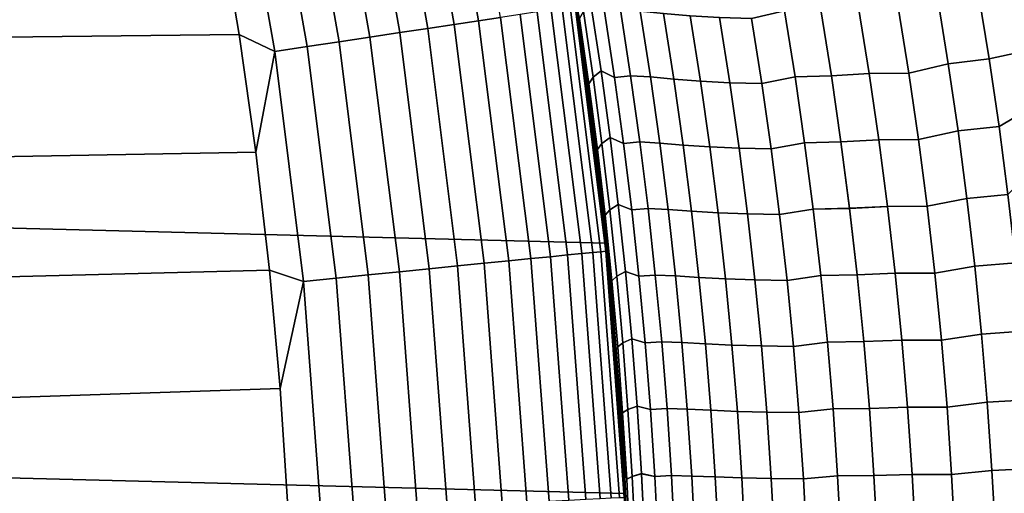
# Model space of a CAD drawing. Header units: metres. Extents: x -22 to 95, y -240 to 22.
# Tile 115 of 180: x 19.28 to 23.65, y 1.11 to 3.22. Entities that reach past the tile are written whole.
import ezdxf

# ---------------------------------------------------------------- set-up
doc = ezdxf.new("R2010")
doc.units = ezdxf.units.M
doc.layers.add('solid_10_151_013_XXX', color=7, linetype='CONTINUOUS')

msp = doc.modelspace()

# ---------------------------------------------------------------- linework, layer by layer
at = {"layer": 'solid_10_151_013_XXX'}
for points in [[(-21.54973, 4.428241), (21.746239, 3.33181), (21.887098, 2.225952), (-21.746239, 3.33181)], [(21.417042, 3.2281, 134.452271), (21.229511, 4.291638, 134.452271), (21.132452, 4.272017, 134.561386), (21.319124, 3.213341, 134.561386)], [(21.211092, 3.197058, 134.660263), (21.025366, 4.250369, 134.660263), (20.909288, 4.226903, 134.74794), (21.09399, 3.179407, 134.74794)], [(21.319124, 3.213341, 134.561386), (21.132452, 4.272017, 134.561386), (21.025366, 4.250369, 134.660263), (21.211092, 3.197058, 134.660263)], [(20.968945, 3.16056, 134.823578), (20.785337, 4.201847, 134.823578), (20.654713, 4.17544, 134.886444), (20.837166, 3.140697, 134.886444)], [(21.09399, 3.179407, 134.74794), (20.909288, 4.226903, 134.74794), (20.785337, 4.201847, 134.823578), (20.968945, 3.16056, 134.823578)], [(20.837166, 3.140697, 134.886444), (20.654713, 4.17544, 134.886444), (20.518671, 4.147939, 134.935928), (20.699923, 3.120011, 134.935928)], [(20.558542, 3.098702, 134.971558), (20.378529, 4.119608, 134.971558), (20.235636, 4.090722, 134.992981), (20.414387, 3.076974, 134.992981)], [(20.699923, 3.120011, 134.935928), (20.518671, 4.147939, 134.935928), (20.378529, 4.119608, 134.971558), (20.558542, 3.098702, 134.971558)], [(20.414387, 3.076974, 134.992981), (20.235636, 4.090722, 134.992981), (20.168163, 3.673569, 135), (20.256067, 3.153036, 135)], [(9.529406, 3.031566, 135), (20.256067, 3.153036, 135), (20.168163, 3.673569, 135), (9.324705, 3.612455, 135)], [(-21.746239, 3.33181), (21.887098, 2.225952), (21.971785, 1.1139), (-21.887098, 2.225952)], [(21.908674, 2.002501, 60.601841), (21.887098, 2.225952), (21.746239, 3.33181), (21.884148, 2.254782, 60.629112)], [(21.856636, 2.507484, 60.65974), (21.884148, 2.254782, 60.629112), (21.746239, 3.33181)], [(21.826111, 2.760599, 60.693779), (21.856636, 2.507484, 60.65974), (21.746239, 3.33181)], [(21.792557, 3.014046, 60.731167), (21.826111, 2.760599, 60.693779), (21.746239, 3.33181)], [(21.755945, 3.267853, 60.771976), (21.792557, 3.014046, 60.731167), (21.746239, 3.33181)], [(21.746304, 3.33141, 133.5), (21.887125, 2.225703, 133.5), (21.792538, 3.01418, 107.268814), (21.755922, 3.268001, 107.227997)], [(21.88349, 2.189774, 133.647018), (21.887125, 2.225703, 133.5), (21.746304, 3.33141, 133.5), (21.747135, 3.277853, 133.647018)], [(23.584608, 3.043933, 105.291801), (23.536058, 3.343516, 105.246803), (23.354996, 3.320055, 105.276138), (23.403187, 3.022468, 105.320457)], [(23.53606, 3.34351, 62.753197), (23.58461, 3.043926, 62.708199), (23.403189, 3.022461, 62.679539), (23.354998, 3.32005, 62.723858)], [(23.536058, 3.343516, 105.246803), (23.584608, 3.043933, 105.291801), (23.762268, 3.082859, 105.277832), (23.723648, 3.322474, 105.24173)], [(23.58461, 3.043926, 62.708199), (23.53606, 3.34351, 62.753197), (23.723679, 3.322291, 62.75824), (23.762295, 3.082693, 62.722149)], [(21.88349, 2.189774, 133.647018), (21.747135, 3.277853, 133.647018), (21.72575, 3.27463, 133.792786), (21.861969, 2.18762, 133.792786)], [(21.827425, 2.962079, 106.943443), (21.862461, 2.99137, 106.758095), (21.817915, 3.286929, 106.717575), (21.784388, 3.254878, 106.90403)], [(21.817917, 3.286914, 61.282417), (21.862465, 2.991355, 61.241905), (21.827427, 2.96207, 61.056557), (21.784389, 3.254869, 61.095966)], [(21.817915, 3.286929, 106.717575), (21.862461, 2.99137, 106.758095), (21.922558, 2.961717, 106.585068), (21.878279, 3.254347, 106.545036)], [(21.922562, 2.961699, 61.414928), (21.862465, 2.991355, 61.241905), (21.817917, 3.286914, 61.282417), (21.878283, 3.254329, 61.454964)], [(23.228519, 2.979936, 105.369034), (23.403187, 3.022468, 105.320457), (23.354996, 3.320055, 105.276138), (23.181433, 3.273522, 105.326042)], [(23.354998, 3.32005, 62.723858), (23.403189, 3.022461, 62.679539), (23.228521, 2.979929, 62.630962), (23.181435, 3.273516, 62.673954)], [(21.638731, 2.165282, 134.333969), (21.503901, 3.241192, 134.333969), (21.417042, 3.2281, 134.452271), (21.551327, 2.156535, 134.452271)], [(21.714163, 2.17283, 134.207611), (21.578863, 3.25249, 134.207611), (21.503901, 3.241192, 134.333969), (21.638731, 2.165282, 134.333969)], [(21.776896, 2.179107, 134.074432), (21.641205, 3.261887, 134.074432), (21.578863, 3.25249, 134.207611), (21.714163, 2.17283, 134.207611)], [(21.826323, 2.184053, 133.935715), (21.690325, 3.26929, 133.935715), (21.641205, 3.261887, 134.074432), (21.776896, 2.179107, 134.074432)], [(21.861969, 2.18762, 133.792786), (21.72575, 3.27463, 133.792786), (21.690325, 3.26929, 133.935715), (21.826323, 2.184053, 133.935715)], [(21.809143, 2.933035, 107.131775), (21.767607, 3.223085, 107.093437), (21.755922, 3.268001, 107.227997), (21.792538, 3.01418, 107.268814)], [(21.809143, 2.933029, 60.868221), (21.792557, 3.014046, 60.731167), (21.755945, 3.267853, 60.771976), (21.767607, 3.223081, 60.906563)], [(21.809143, 2.933035, 107.131775), (21.827425, 2.962079, 106.943443), (21.784388, 3.254878, 106.90403), (21.767607, 3.223085, 107.093437)], [(21.784389, 3.254869, 61.095966), (21.827427, 2.96207, 61.056557), (21.809143, 2.933029, 60.868221), (21.767607, 3.223081, 60.906563)], [(21.922558, 2.961717, 106.585068), (21.993515, 2.969155, 106.413399), (21.948456, 3.262427, 106.372849), (21.878279, 3.254347, 106.545036)], [(21.94846, 3.262406, 61.627151), (21.993519, 2.969134, 61.586597), (21.922562, 2.961699, 61.414928), (21.878283, 3.254329, 61.454964)], [(21.993515, 2.969155, 106.413399), (22.081951, 2.963596, 106.251083), (22.03656, 3.256253, 106.210373), (21.948456, 3.262427, 106.372849)], [(22.036566, 3.256223, 61.789623), (22.081955, 2.963567, 61.748913), (21.993519, 2.969134, 61.586597), (21.94846, 3.262406, 61.627151)], [(22.03656, 3.256253, 106.210373), (22.081951, 2.963596, 106.251083), (22.185854, 2.954011, 106.098366), (22.140326, 3.245665, 106.057617)], [(22.185858, 2.953977, 61.90163), (22.081955, 2.963567, 61.748913), (22.036566, 3.256223, 61.789623), (22.140333, 3.245629, 61.942379)], [(22.140326, 3.245665, 106.057617), (22.185854, 2.954011, 106.098366), (22.303726, 2.944692, 105.955994), (22.258129, 3.235366, 105.915215)], [(22.303732, 2.944654, 62.043999), (22.185858, 2.953977, 61.90163), (22.140333, 3.245629, 61.942379), (22.258137, 3.235326, 62.084774)], [(22.258129, 3.235366, 105.915215), (22.303726, 2.944692, 105.955994), (22.434259, 2.937772, 105.824921), (22.388601, 3.227697, 105.784073)], [(22.434265, 2.937733, 62.175072), (22.303732, 2.944654, 62.043999), (22.258137, 3.235326, 62.084774), (22.388609, 3.227656, 62.215919)], [(22.576181, 2.934335, 105.706139), (22.723646, 2.964953, 105.596489), (22.67684, 3.257322, 105.554413), (22.530437, 3.223849, 105.665138)], [(22.676847, 3.257283, 62.445583), (22.723654, 2.964916, 62.403503), (22.576187, 2.934297, 62.293854), (22.530445, 3.223808, 62.334854)], [(22.67684, 3.257322, 105.554413), (22.723646, 2.964953, 105.596489), (22.884596, 2.96862, 105.505173), (22.83765, 3.261262, 105.462799)], [(22.884602, 2.968586, 62.49482), (22.723654, 2.964916, 62.403503), (22.676847, 3.257283, 62.445583), (22.837656, 3.261227, 62.537197)], [(22.83765, 3.261262, 105.462799), (22.884596, 2.96862, 105.505173), (23.0525, 2.9793, 105.428352), (23.005283, 3.272892, 105.385506)], [(23.052505, 2.979271, 62.571644), (22.884602, 2.968586, 62.49482), (22.837656, 3.261227, 62.537197), (23.005289, 3.272861, 62.614491)], [(23.005283, 3.272892, 105.385506), (23.0525, 2.9793, 105.428352), (23.228519, 2.979936, 105.369034), (23.181433, 3.273522, 105.326042)], [(23.228521, 2.979929, 62.630962), (23.052505, 2.979271, 62.571644), (23.005289, 3.272861, 62.614491), (23.181435, 3.273516, 62.673954)], [(21.344086, 2.135798, 134.660263), (21.211092, 3.197058, 134.660263), (21.09399, 3.179407, 134.74794), (21.226248, 2.124007, 134.74794)], [(21.452795, 2.146676, 134.561386), (21.319124, 3.213341, 134.561386), (21.211092, 3.197058, 134.660263), (21.344086, 2.135798, 134.660263)], [(21.551327, 2.156535, 134.452271), (21.417042, 3.2281, 134.452271), (21.319124, 3.213341, 134.561386), (21.452795, 2.146676, 134.561386)], [(22.388601, 3.227697, 105.784073), (22.434259, 2.937772, 105.824921), (22.576181, 2.934335, 105.706139), (22.530437, 3.223849, 105.665138)], [(22.576187, 2.934297, 62.293854), (22.434265, 2.937733, 62.175072), (22.388609, 3.227656, 62.215919), (22.530445, 3.223808, 62.334854)], [(9.697959, 2.439176, 135), (20.33057, 2.630133, 135), (20.256067, 3.153036, 135), (9.529406, 3.031566, 135)], [(20.414387, 3.076974, 134.992981), (20.256067, 3.153036, 135), (20.33057, 2.630133, 135)], [(21.10042, 2.111415, 134.823578), (20.968945, 3.16056, 134.823578), (20.837166, 3.140697, 134.886444), (20.967813, 2.098146, 134.886444)], [(21.226248, 2.124007, 134.74794), (21.09399, 3.179407, 134.74794), (20.968945, 3.16056, 134.823578), (21.10042, 2.111415, 134.823578)], [(20.829712, 2.084327, 134.935928), (20.699923, 3.120011, 134.935928), (20.558542, 3.098702, 134.971558), (20.687443, 2.070091, 134.971558)], [(20.967813, 2.098146, 134.886444), (20.837166, 3.140697, 134.886444), (20.699923, 3.120011, 134.935928), (20.829712, 2.084327, 134.935928)], [(20.542385, 2.055576, 134.992981), (20.414387, 3.076974, 134.992981), (20.33057, 2.630133, 135), (20.391563, 2.105738, 135)], [(20.687443, 2.070091, 134.971558), (20.558542, 3.098702, 134.971558), (20.414387, 3.076974, 134.992981), (20.542385, 2.055576, 134.992981)], [(23.628685, 2.743107, 105.332649), (23.797884, 2.843575, 105.311127), (23.762268, 3.082859, 105.277832), (23.584608, 3.043933, 105.291801)], [(23.628687, 2.743099, 62.667347), (23.58461, 3.043926, 62.708199), (23.762295, 3.082693, 62.722149), (23.797905, 2.843425, 62.688854)], [(23.271261, 2.685208, 105.408058), (23.446938, 2.723675, 105.360687), (23.403187, 3.022468, 105.320457), (23.228519, 2.979936, 105.369034)], [(23.403189, 3.022461, 62.679539), (23.446938, 2.723667, 62.639313), (23.271261, 2.685199, 62.591946), (23.228521, 2.979929, 62.630962)], [(23.628685, 2.743107, 105.332649), (23.584608, 3.043933, 105.291801), (23.403187, 3.022468, 105.320457), (23.446938, 2.723675, 105.360687)], [(23.58461, 3.043926, 62.708199), (23.628687, 2.743099, 62.667347), (23.446938, 2.723667, 62.639313), (23.403189, 3.022461, 62.679539)], [(21.887125, 2.225703, 133.5), (21.826096, 2.760719, 107.306206), (21.792538, 3.01418, 107.268814)], [(21.846821, 2.642128, 107.166534), (21.809143, 2.933035, 107.131775), (21.792538, 3.01418, 107.268814), (21.826096, 2.760719, 107.306206)], [(21.846821, 2.64212, 60.833469), (21.826111, 2.760599, 60.693779), (21.792557, 3.014046, 60.731167), (21.809143, 2.933029, 60.868221)], [(21.86647, 2.668386, 106.979172), (21.902882, 2.694876, 106.79483), (21.862461, 2.99137, 106.758095), (21.827425, 2.962079, 106.943443)], [(21.862465, 2.991355, 61.241905), (21.902885, 2.69486, 61.205166), (21.86647, 2.668375, 61.020824), (21.827427, 2.96207, 61.056557)], [(21.862461, 2.99137, 106.758095), (21.902882, 2.694876, 106.79483), (21.962736, 2.66816, 106.621368), (21.922558, 2.961717, 106.585068)], [(21.962738, 2.668141, 61.378628), (21.902885, 2.69486, 61.205166), (21.862465, 2.991355, 61.241905), (21.922562, 2.961699, 61.414928)], [(22.884596, 2.96862, 105.505173), (22.927206, 2.674883, 105.543633), (23.09536, 2.684585, 105.467232), (23.0525, 2.9793, 105.428352)], [(23.095364, 2.684556, 62.532761), (22.927212, 2.674851, 62.456367), (22.884602, 2.968586, 62.49482), (23.052505, 2.979271, 62.571644)], [(23.0525, 2.9793, 105.428352), (23.09536, 2.684585, 105.467232), (23.271261, 2.685208, 105.408058), (23.228519, 2.979936, 105.369034)], [(23.271261, 2.685199, 62.591946), (23.095364, 2.684556, 62.532761), (23.052505, 2.979271, 62.571644), (23.228521, 2.979929, 62.630962)], [(21.846821, 2.642128, 107.166534), (21.86647, 2.668386, 106.979172), (21.827425, 2.962079, 106.943443), (21.809143, 2.933035, 107.131775)], [(21.827427, 2.96207, 61.056557), (21.86647, 2.668375, 61.020824), (21.846821, 2.64212, 60.833469), (21.809143, 2.933029, 60.868221)], [(21.962736, 2.66816, 106.621368), (22.034403, 2.674932, 106.450172), (21.993515, 2.969155, 106.413399), (21.922558, 2.961717, 106.585068)], [(21.993519, 2.969134, 61.586597), (22.034405, 2.67491, 61.549824), (21.962738, 2.668141, 61.378628), (21.922562, 2.961699, 61.414928)], [(22.034403, 2.674932, 106.450172), (22.12314, 2.669973, 106.28801), (22.081951, 2.963596, 106.251083), (21.993515, 2.969155, 106.413399)], [(22.081955, 2.963567, 61.748913), (22.123144, 2.669945, 61.71199), (22.034405, 2.67491, 61.549824), (21.993519, 2.969134, 61.586597)], [(22.081951, 2.963596, 106.251083), (22.12314, 2.669973, 106.28801), (22.227167, 2.661381, 106.135323), (22.185854, 2.954011, 106.098366)], [(22.227173, 2.661348, 61.864674), (22.123144, 2.669945, 61.71199), (22.081955, 2.963567, 61.748913), (22.185858, 2.953977, 61.90163)], [(22.185854, 2.954011, 106.098366), (22.227167, 2.661381, 106.135323), (22.345104, 2.653029, 105.992981), (22.303726, 2.944692, 105.955994)], [(22.345108, 2.652993, 62.007015), (22.227173, 2.661348, 61.864674), (22.185858, 2.953977, 61.90163), (22.303732, 2.944654, 62.043999)], [(22.303726, 2.944692, 105.955994), (22.345104, 2.653029, 105.992981), (22.475695, 2.646843, 105.861977), (22.434259, 2.937772, 105.824921)], [(22.475698, 2.646806, 62.138016), (22.345108, 2.652993, 62.007015), (22.303732, 2.944654, 62.043999), (22.434265, 2.937733, 62.175072)], [(22.434259, 2.937772, 105.824921), (22.475695, 2.646843, 105.861977), (22.617697, 2.643802, 105.743332), (22.576181, 2.934335, 105.706139)], [(22.617701, 2.643765, 62.256664), (22.475698, 2.646806, 62.138016), (22.434265, 2.937733, 62.175072), (22.576187, 2.934297, 62.293854)], [(22.617697, 2.643802, 105.743332), (22.766132, 2.671513, 105.634674), (22.723646, 2.964953, 105.596489), (22.576181, 2.934335, 105.706139)], [(22.723654, 2.964916, 62.403503), (22.766136, 2.671477, 62.365322), (22.617701, 2.643765, 62.256664), (22.576187, 2.934297, 62.293854)], [(22.723646, 2.964953, 105.596489), (22.766132, 2.671513, 105.634674), (22.927206, 2.674883, 105.543633), (22.884596, 2.96862, 105.505173)], [(22.927212, 2.674851, 62.456367), (22.766136, 2.671477, 62.365322), (22.723654, 2.964916, 62.403503), (22.884602, 2.968586, 62.49482)], [(23.668234, 2.441135, 105.369301), (23.830557, 2.604579, 105.341652), (23.797884, 2.843575, 105.311127), (23.628685, 2.743107, 105.332649)], [(23.668234, 2.441124, 62.630699), (23.628687, 2.743099, 62.667347), (23.797905, 2.843425, 62.688854), (23.830574, 2.604445, 62.658329)], [(21.887125, 2.225703, 133.5), (21.856623, 2.50759, 107.340248), (21.826096, 2.760719, 107.306206)], [(21.846821, 2.642128, 107.166534), (21.826096, 2.760719, 107.306206), (21.856623, 2.50759, 107.340248)], [(21.846821, 2.64212, 60.833469), (21.856636, 2.507484, 60.65974), (21.826111, 2.760599, 60.693779)], [(23.309605, 2.389426, 105.443047), (23.486191, 2.423772, 105.396767), (23.446938, 2.723675, 105.360687), (23.271261, 2.685208, 105.408058)], [(23.446938, 2.723667, 62.639313), (23.486191, 2.423761, 62.60323), (23.309605, 2.389415, 62.55695), (23.271261, 2.685199, 62.591946)], [(23.668234, 2.441135, 105.369301), (23.628685, 2.743107, 105.332649), (23.446938, 2.723675, 105.360687), (23.486191, 2.423772, 105.396767)], [(23.628687, 2.743099, 62.667347), (23.668234, 2.441124, 62.630699), (23.486191, 2.423761, 62.60323), (23.446938, 2.723667, 62.639313)], [(21.880606, 2.350431, 107.19767), (21.901484, 2.373868, 107.011192), (21.86647, 2.668386, 106.979172), (21.846821, 2.642128, 107.166534)], [(21.86647, 2.668375, 61.020824), (21.901485, 2.373855, 60.988808), (21.880606, 2.35042, 60.802334), (21.846821, 2.64212, 60.833469)], [(21.901484, 2.373868, 107.011192), (21.939135, 2.39752, 106.827751), (21.902882, 2.694876, 106.79483), (21.86647, 2.668386, 106.979172)], [(21.902885, 2.69486, 61.205166), (21.939137, 2.397501, 61.172245), (21.901485, 2.373855, 60.988808), (21.86647, 2.668375, 61.020824)], [(21.902882, 2.694876, 106.79483), (21.939135, 2.39752, 106.827751), (21.998768, 2.37375, 106.6539), (21.962736, 2.66816, 106.621368)], [(21.99877, 2.37373, 61.346096), (21.939137, 2.397501, 61.172245), (21.902885, 2.69486, 61.205166), (21.962738, 2.668141, 61.378628)], [(21.998768, 2.37375, 106.6539), (22.071075, 2.379832, 106.483131), (22.034403, 2.674932, 106.450172), (21.962736, 2.66816, 106.621368)], [(22.034405, 2.67491, 61.549824), (22.071077, 2.37981, 61.516865), (21.99877, 2.37373, 61.346096), (21.962738, 2.668141, 61.378628)], [(22.071075, 2.379832, 106.483131), (22.160084, 2.37546, 106.321098), (22.12314, 2.669973, 106.28801), (22.034403, 2.674932, 106.450172)], [(22.123144, 2.669945, 61.71199), (22.160088, 2.375432, 61.678898), (22.071077, 2.37981, 61.516865), (22.034405, 2.67491, 61.549824)], [(22.12314, 2.669973, 106.28801), (22.160084, 2.37546, 106.321098), (22.264225, 2.367851, 106.168449), (22.227167, 2.661381, 106.135323)], [(22.264229, 2.367818, 61.831551), (22.160088, 2.375432, 61.678898), (22.123144, 2.669945, 61.71199), (22.227173, 2.661348, 61.864674)], [(22.654934, 2.352328, 105.77668), (22.804245, 2.377085, 105.668907), (22.766132, 2.671513, 105.634674), (22.617697, 2.643802, 105.743332)], [(22.766136, 2.671477, 62.365322), (22.804249, 2.37705, 62.331093), (22.654938, 2.352291, 62.22332), (22.617701, 2.643765, 62.256664)], [(22.766132, 2.671513, 105.634674), (22.804245, 2.377085, 105.668907), (22.965433, 2.380137, 105.57811), (22.927206, 2.674883, 105.543633)], [(22.965437, 2.380105, 62.421886), (22.804249, 2.37705, 62.331093), (22.766136, 2.671477, 62.365322), (22.927212, 2.674851, 62.456367)], [(22.927206, 2.674883, 105.543633), (22.965433, 2.380137, 105.57811), (23.13381, 2.388832, 105.502106), (23.09536, 2.684585, 105.467232)], [(23.133814, 2.388803, 62.497894), (22.965437, 2.380105, 62.421886), (22.927212, 2.674851, 62.456367), (23.095364, 2.684556, 62.532761)], [(23.09536, 2.684585, 105.467232), (23.13381, 2.388832, 105.502106), (23.309605, 2.389426, 105.443047), (23.271261, 2.685208, 105.408058)], [(23.309605, 2.389415, 62.55695), (23.133814, 2.388803, 62.497894), (23.095364, 2.684556, 62.532761), (23.271261, 2.685199, 62.591946)], [(9.829724, 1.837529, 135), (20.391563, 2.105738, 135), (20.33057, 2.630133, 135), (9.697959, 2.439176, 135)], [(21.846821, 2.642128, 107.166534), (21.856623, 2.50759, 107.340248), (21.880606, 2.350431, 107.19767)], [(21.846821, 2.64212, 60.833469), (21.880606, 2.35042, 60.802334), (21.856636, 2.507484, 60.65974)], [(22.227167, 2.661381, 106.135323), (22.264225, 2.367851, 106.168449), (22.382219, 2.360456, 106.026131), (22.345104, 2.653029, 105.992981)], [(22.382223, 2.36042, 61.973866), (22.264229, 2.367818, 61.831551), (22.227173, 2.661348, 61.864674), (22.345108, 2.652993, 62.007015)], [(22.345104, 2.653029, 105.992981), (22.382219, 2.360456, 106.026131), (22.512861, 2.35499, 105.895195), (22.475695, 2.646843, 105.861977)], [(22.512865, 2.354954, 62.104797), (22.382223, 2.36042, 61.973866), (22.345108, 2.652993, 62.007015), (22.475698, 2.646806, 62.138016)], [(22.475695, 2.646843, 105.861977), (22.512861, 2.35499, 105.895195), (22.654934, 2.352328, 105.77668), (22.617697, 2.643802, 105.743332)], [(22.654938, 2.352291, 62.22332), (22.512865, 2.354954, 62.104797), (22.475698, 2.646806, 62.138016), (22.617701, 2.643765, 62.256664)], [(21.887125, 2.225703, 133.5), (21.884138, 2.254875, 107.37088), (21.856623, 2.50759, 107.340248)], [(21.880606, 2.350431, 107.19767), (21.856623, 2.50759, 107.340248), (21.884138, 2.254875, 107.37088)], [(21.880606, 2.35042, 60.802334), (21.884148, 2.254782, 60.629112), (21.856636, 2.507484, 60.65974)], [(23.34351, 2.092693, 105.473984), (23.520901, 2.122864, 105.428673), (23.486191, 2.423772, 105.396767), (23.309605, 2.389426, 105.443047)], [(23.486191, 2.423761, 62.60323), (23.520901, 2.122851, 62.571331), (23.34351, 2.09268, 62.526016), (23.309605, 2.389415, 62.55695)], [(23.703205, 2.138127, 105.401703), (23.668234, 2.441135, 105.369301), (23.486191, 2.423772, 105.396767), (23.520901, 2.122864, 105.428673)], [(23.668234, 2.441124, 62.630699), (23.703205, 2.138113, 62.598297), (23.520901, 2.122851, 62.571331), (23.486191, 2.423761, 62.60323)], [(21.910469, 2.058031, 107.225166), (21.932438, 2.078613, 107.039467), (21.901484, 2.373868, 107.011192), (21.880606, 2.350431, 107.19767)], [(21.901485, 2.373855, 60.988808), (21.932438, 2.078597, 60.960529), (21.910469, 2.058018, 60.774834), (21.880606, 2.35042, 60.802334)], [(21.932438, 2.078613, 107.039467), (21.971186, 2.099387, 106.856834), (21.939135, 2.39752, 106.827751), (21.901484, 2.373868, 107.011192)], [(21.939137, 2.397501, 61.172245), (21.971186, 2.099368, 61.143166), (21.932438, 2.078597, 60.960529), (21.901485, 2.373855, 60.988808)], [(21.939135, 2.39752, 106.827751), (21.971186, 2.099387, 106.856834), (22.030624, 2.078572, 106.68264), (21.998768, 2.37375, 106.6539)], [(22.030626, 2.078551, 61.31736), (21.971186, 2.099368, 61.143166), (21.939137, 2.397501, 61.172245), (21.99877, 2.37373, 61.346096)], [(22.030624, 2.078572, 106.68264), (22.103498, 2.083943, 106.512245), (22.071075, 2.379832, 106.483131), (21.998768, 2.37375, 106.6539)], [(22.071077, 2.37981, 61.516865), (22.1035, 2.08392, 61.487751), (22.030626, 2.078551, 61.31736), (21.99877, 2.37373, 61.346096)], [(22.103498, 2.083943, 106.512245), (22.192747, 2.080145, 106.350334), (22.160084, 2.37546, 106.321098), (22.071075, 2.379832, 106.483131)], [(22.160088, 2.375432, 61.678898), (22.192749, 2.080117, 61.649666), (22.1035, 2.08392, 61.487751), (22.071077, 2.37981, 61.516865)], [(22.160084, 2.37546, 106.321098), (22.192747, 2.080145, 106.350334), (22.296989, 2.073509, 106.197716), (22.264225, 2.367851, 106.168449)], [(22.296991, 2.073477, 61.802284), (22.192749, 2.080117, 61.649666), (22.160088, 2.375432, 61.678898), (22.264229, 2.367818, 61.831551)], [(22.264225, 2.367851, 106.168449), (22.296989, 2.073509, 106.197716), (22.415033, 2.06706, 106.055428), (22.382219, 2.360456, 106.026131)], [(22.415037, 2.067025, 61.944572), (22.296991, 2.073477, 61.802284), (22.264229, 2.367818, 61.831551), (22.382223, 2.36042, 61.973866)], [(22.382219, 2.360456, 106.026131), (22.415033, 2.06706, 106.055428), (22.545721, 2.062304, 105.924553), (22.512861, 2.35499, 105.895195)], [(22.545723, 2.062269, 62.075447), (22.415037, 2.067025, 61.944572), (22.382223, 2.36042, 61.973866), (22.512865, 2.354954, 62.104797)], [(22.687859, 2.060006, 105.806145), (22.837944, 2.081766, 105.699158), (22.804245, 2.377085, 105.668907), (22.654934, 2.352328, 105.77668)], [(22.804249, 2.37705, 62.331093), (22.837946, 2.081732, 62.300838), (22.68786, 2.059971, 62.193859), (22.654938, 2.352291, 62.22332)], [(22.804245, 2.377085, 105.668907), (22.837944, 2.081766, 105.699158), (22.999235, 2.08448, 105.608589), (22.965433, 2.380137, 105.57811)], [(22.999237, 2.084448, 62.391411), (22.837946, 2.081732, 62.300838), (22.804249, 2.37705, 62.331093), (22.965437, 2.380105, 62.421886)], [(22.965433, 2.380137, 105.57811), (22.999235, 2.08448, 105.608589), (23.16781, 2.092143, 105.532928), (23.13381, 2.388832, 105.502106)], [(23.167812, 2.092113, 62.467072), (22.999237, 2.084448, 62.391411), (22.965437, 2.380105, 62.421886), (23.133814, 2.388803, 62.497894)], [(23.13381, 2.388832, 105.502106), (23.16781, 2.092143, 105.532928), (23.34351, 2.092693, 105.473984), (23.309605, 2.389426, 105.443047)], [(23.34351, 2.09268, 62.526016), (23.167812, 2.092113, 62.467072), (23.133814, 2.388803, 62.497894), (23.309605, 2.389415, 62.55695)], [(21.880606, 2.350431, 107.19767), (21.884138, 2.254875, 107.37088), (21.908667, 2.002581, 107.398148), (21.910469, 2.058031, 107.225166)], [(21.880606, 2.35042, 60.802334), (21.910469, 2.058018, 60.774834), (21.908674, 2.002501, 60.601841), (21.884148, 2.254782, 60.629112)], [(22.512861, 2.35499, 105.895195), (22.545721, 2.062304, 105.924553), (22.687859, 2.060006, 105.806145), (22.654934, 2.352328, 105.77668)], [(22.68786, 2.059971, 62.193859), (22.545723, 2.062269, 62.075447), (22.512865, 2.354954, 62.104797), (22.654938, 2.352291, 62.22332)], [(21.887125, 2.225703, 133.5), (21.908667, 2.002581, 107.398148), (21.884138, 2.254875, 107.37088)], [(-21.887098, 2.225952), (21.971785, 1.1139), (22, 0), (-21.971785, 1.1139)], [(21.943838, 1.095171, 133.792786), (21.861969, 2.18762, 133.792786), (21.826323, 2.184053, 133.935715), (21.908058, 1.093386, 133.935715)], [(21.965439, 1.096249, 133.647018), (21.88349, 2.189774, 133.647018), (21.861969, 2.18762, 133.792786), (21.943838, 1.095171, 133.792786)], [(21.965439, 1.096249, 133.647018), (21.971764, 1.114282, 133.5), (21.887125, 2.225703, 133.5), (21.88349, 2.189774, 133.647018)], [(21.977369, 0.997605, 60.52536), (21.971785, 1.1139), (21.887098, 2.225952), (21.964565, 1.248152, 60.539616)], [(21.948862, 1.49914, 60.557087), (21.964565, 1.248152, 60.539616), (21.887098, 2.225952)], [(21.930239, 1.75061, 60.577839), (21.948862, 1.49914, 60.557087), (21.887098, 2.225952)], [(21.908674, 2.002501, 60.601841), (21.930239, 1.75061, 60.577839), (21.887098, 2.225952)], [(21.887125, 2.225703, 133.5), (21.971764, 1.114282, 133.5), (21.930233, 1.750677, 107.422157), (21.908667, 2.002581, 107.398148)], [(21.533131, 1.074674, 134.561386), (21.452795, 2.146676, 134.561386), (21.344086, 2.135798, 134.660263), (21.424013, 1.069228, 134.660263)], [(21.63203, 1.07961, 134.452271), (21.551327, 2.156535, 134.452271), (21.452795, 2.146676, 134.561386), (21.533131, 1.074674, 134.561386)], [(21.719763, 1.083988, 134.333969), (21.638731, 2.165282, 134.333969), (21.551327, 2.156535, 134.452271), (21.63203, 1.07961, 134.452271)], [(21.795477, 1.087767, 134.207611), (21.714163, 2.17283, 134.207611), (21.638731, 2.165282, 134.333969), (21.719763, 1.083988, 134.333969)], [(21.858444, 1.09091, 134.074432), (21.776896, 2.179107, 134.074432), (21.714163, 2.17283, 134.207611), (21.795477, 1.087767, 134.207611)], [(21.908058, 1.093386, 133.935715), (21.826323, 2.184053, 133.935715), (21.776896, 2.179107, 134.074432), (21.858444, 1.09091, 134.074432)], [(9.924201, 1.228909, 135), (20.439016, 1.579931, 135), (20.391563, 2.105738, 135), (9.829724, 1.837529, 135)], [(20.542385, 2.055576, 134.992981), (20.391563, 2.105738, 135), (20.439016, 1.579931, 135)], [(21.046333, 1.050379, 134.886444), (20.967813, 2.098146, 134.886444), (20.829712, 2.084327, 134.935928), (20.907713, 1.043461, 134.935928)], [(21.179436, 1.057022, 134.823578), (21.10042, 2.111415, 134.823578), (20.967813, 2.098146, 134.886444), (21.046333, 1.050379, 134.886444)], [(21.305735, 1.063325, 134.74794), (21.226248, 2.124007, 134.74794), (21.10042, 2.111415, 134.823578), (21.179436, 1.057022, 134.823578)], [(21.424013, 1.069228, 134.660263), (21.344086, 2.135798, 134.660263), (21.226248, 2.124007, 134.74794), (21.305735, 1.063325, 134.74794)], [(21.959312, 1.782723, 107.064011), (21.999012, 1.800589, 106.882065), (21.971186, 2.099387, 106.856834), (21.932438, 2.078613, 107.039467)], [(21.971186, 2.099368, 61.143166), (21.999014, 1.800569, 61.117935), (21.959312, 1.782707, 60.935993), (21.932438, 2.078597, 60.960529)], [(21.971186, 2.099387, 106.856834), (21.999012, 1.800589, 106.882065), (22.058285, 1.782735, 106.707573), (22.030624, 2.078572, 106.68264)], [(22.058285, 1.782714, 61.292427), (21.999014, 1.800569, 61.117935), (21.971186, 2.099368, 61.143166), (22.030626, 2.078551, 61.31736)], [(23.372955, 1.79514, 105.500847), (23.551048, 1.821088, 105.456375), (23.520901, 2.122864, 105.428673), (23.34351, 2.092693, 105.473984)], [(23.520901, 2.122851, 62.571331), (23.551046, 1.821073, 62.543625), (23.372955, 1.795126, 62.499157), (23.34351, 2.09268, 62.526016)], [(23.73358, 1.834222, 105.429848), (23.703205, 2.138127, 105.401703), (23.520901, 2.122864, 105.428673), (23.551048, 1.821088, 105.456375)], [(23.703205, 2.138113, 62.598297), (23.73358, 1.834207, 62.570156), (23.551046, 1.821073, 62.543625), (23.520901, 2.122851, 62.571331)], [(20.61931, 1.029067, 134.992981), (20.542385, 2.055576, 134.992981), (20.439016, 1.579931, 135), (20.472916, 1.053493, 135)], [(20.764914, 1.036334, 134.971558), (20.687443, 2.070091, 134.971558), (20.542385, 2.055576, 134.992981), (20.61931, 1.029067, 134.992981)], [(20.907713, 1.043461, 134.935928), (20.829712, 2.084327, 134.935928), (20.687443, 2.070091, 134.971558), (20.764914, 1.036334, 134.971558)], [(21.910469, 2.058031, 107.225166), (21.908667, 2.002581, 107.398148), (21.930233, 1.750677, 107.422157), (21.936398, 1.765028, 107.249031)], [(21.910469, 2.058018, 60.774834), (21.936398, 1.765014, 60.750969), (21.930239, 1.75061, 60.577839), (21.908674, 2.002501, 60.601841)], [(21.936398, 1.765028, 107.249031), (21.959312, 1.782723, 107.064011), (21.932438, 2.078613, 107.039467), (21.910469, 2.058031, 107.225166)], [(21.932438, 2.078597, 60.960529), (21.959312, 1.782707, 60.935993), (21.936398, 1.765014, 60.750969), (21.910469, 2.058018, 60.774834)], [(22.058285, 1.782735, 106.707573), (22.131651, 1.787374, 106.537514), (22.103498, 2.083943, 106.512245), (22.030624, 2.078572, 106.68264)], [(22.1035, 2.08392, 61.487751), (22.131651, 1.787351, 61.462486), (22.058285, 1.782714, 61.292427), (22.030626, 2.078551, 61.31736)], [(22.131651, 1.787374, 106.537514), (22.221109, 1.78414, 106.375702), (22.192747, 2.080145, 106.350334), (22.103498, 2.083943, 106.512245)], [(22.192749, 2.080117, 61.649666), (22.221111, 1.784113, 61.624298), (22.131651, 1.787351, 61.462486), (22.1035, 2.08392, 61.487751)], [(22.192747, 2.080145, 106.350334), (22.221109, 1.78414, 106.375702), (22.325439, 1.778468, 106.223114), (22.296989, 2.073509, 106.197716)], [(22.325441, 1.778437, 61.776886), (22.221111, 1.784113, 61.624298), (22.192749, 2.080117, 61.649666), (22.296991, 2.073477, 61.802284)], [(22.296989, 2.073509, 106.197716), (22.325439, 1.778468, 106.223114), (22.443529, 1.772958, 106.080849), (22.415033, 2.06706, 106.055428)], [(22.443531, 1.772924, 61.919151), (22.325441, 1.778437, 61.776886), (22.296991, 2.073477, 61.802284), (22.415037, 2.067025, 61.944572)], [(22.415033, 2.06706, 106.055428), (22.443529, 1.772958, 106.080849), (22.574257, 1.768901, 105.950027), (22.545721, 2.062304, 105.924553)], [(22.574257, 1.768867, 62.049973), (22.443531, 1.772924, 61.919151), (22.415037, 2.067025, 61.944572), (22.545723, 2.062269, 62.075447)], [(22.545721, 2.062304, 105.924553), (22.574257, 1.768901, 105.950027), (22.71645, 1.766955, 105.831718), (22.687859, 2.060006, 105.806145)], [(22.716452, 1.766921, 62.168282), (22.574257, 1.768867, 62.049973), (22.545723, 2.062269, 62.075447), (22.68786, 2.059971, 62.193859)], [(22.71645, 1.766955, 105.831718), (22.867208, 1.785678, 105.725426), (22.837944, 2.081766, 105.699158), (22.687859, 2.060006, 105.806145)], [(22.837946, 2.081732, 62.300838), (22.86721, 1.785645, 62.274574), (22.716452, 1.766921, 62.168282), (22.68786, 2.059971, 62.193859)], [(22.837944, 2.081766, 105.699158), (22.867208, 1.785678, 105.725426), (23.028587, 1.788036, 105.635048), (22.999235, 2.08448, 105.608589)], [(23.028589, 1.788005, 62.364952), (22.86721, 1.785645, 62.274574), (22.837946, 2.081732, 62.300838), (22.999237, 2.084448, 62.391411)], [(22.999235, 2.08448, 105.608589), (23.028587, 1.788036, 105.635048), (23.197336, 1.794645, 105.559685), (23.16781, 2.092143, 105.532928)], [(23.197338, 1.794616, 62.440311), (23.028589, 1.788005, 62.364952), (22.999237, 2.084448, 62.391411), (23.167812, 2.092113, 62.467072)], [(23.16781, 2.092143, 105.532928), (23.197336, 1.794645, 105.559685), (23.372955, 1.79514, 105.500847), (23.34351, 2.092693, 105.473984)], [(23.372955, 1.795126, 62.499157), (23.197338, 1.794616, 62.440311), (23.167812, 2.092113, 62.467072), (23.34351, 2.09268, 62.526016)], [(21.98209, 1.486307, 107.084801), (22.0226, 1.501235, 106.90345), (21.999012, 1.800589, 106.882065), (21.959312, 1.782723, 107.064011)], [(21.999014, 1.800569, 61.117935), (22.0226, 1.501215, 61.09655), (21.98209, 1.48629, 60.915199), (21.959312, 1.782707, 60.935993)], [(21.999012, 1.800589, 106.882065), (22.0226, 1.501235, 106.90345), (22.081728, 1.486349, 106.728706), (22.058285, 1.782735, 106.707573)], [(22.08173, 1.486328, 61.271297), (22.0226, 1.501215, 61.09655), (21.999014, 1.800569, 61.117935), (22.058285, 1.782714, 61.292427)], [(23.028587, 1.788036, 105.635048), (23.053476, 1.490933, 105.657478), (23.222372, 1.49647, 105.582375), (23.197336, 1.794645, 105.559685)], [(23.222374, 1.496443, 62.417625), (23.053476, 1.490905, 62.342522), (23.028589, 1.788005, 62.364952), (23.197338, 1.794616, 62.440311)], [(23.197336, 1.794645, 105.559685), (23.222372, 1.49647, 105.582375), (23.397923, 1.496899, 105.523613), (23.372955, 1.79514, 105.500847)], [(23.397923, 1.496884, 62.476383), (23.222374, 1.496443, 62.417625), (23.197338, 1.794616, 62.440311), (23.372955, 1.795126, 62.499157)], [(23.397923, 1.496899, 105.523613), (23.576611, 1.518582, 105.479866), (23.551048, 1.821088, 105.456375), (23.372955, 1.79514, 105.500847)], [(23.551046, 1.821073, 62.543625), (23.576611, 1.518567, 62.520138), (23.397923, 1.496884, 62.476383), (23.372955, 1.795126, 62.499157)], [(23.73358, 1.834207, 62.570156), (23.759338, 1.529548, 62.546291), (23.576611, 1.518567, 62.520138), (23.551046, 1.821073, 62.543625)], [(23.759338, 1.529564, 105.453705), (23.73358, 1.834222, 105.429848), (23.551048, 1.821088, 105.456375), (23.576611, 1.518582, 105.479866)], [(21.958372, 1.471524, 107.269249), (21.936398, 1.765028, 107.249031), (21.930233, 1.750677, 107.422157), (21.948858, 1.499196, 107.442909)], [(21.971764, 1.114282, 133.5), (21.948858, 1.499196, 107.442909), (21.930233, 1.750677, 107.422157)], [(21.936398, 1.765014, 60.750969), (21.958372, 1.471509, 60.730747), (21.948862, 1.49914, 60.557087), (21.930239, 1.75061, 60.577839)], [(21.958372, 1.471524, 107.269249), (21.98209, 1.486307, 107.084801), (21.959312, 1.782723, 107.064011), (21.936398, 1.765028, 107.249031)], [(21.959312, 1.782707, 60.935993), (21.98209, 1.48629, 60.915199), (21.958372, 1.471509, 60.730747), (21.936398, 1.765014, 60.750969)], [(22.081728, 1.486349, 106.728706), (22.155514, 1.49024, 106.558922), (22.131651, 1.787374, 106.537514), (22.058285, 1.782735, 106.707573)], [(22.131651, 1.787351, 61.462486), (22.155516, 1.490218, 61.441078), (22.08173, 1.486328, 61.271297), (22.058285, 1.782714, 61.292427)], [(22.155514, 1.49024, 106.558922), (22.245152, 1.487559, 106.397202), (22.221109, 1.78414, 106.375702), (22.131651, 1.787374, 106.537514)], [(22.221111, 1.784113, 61.624298), (22.245153, 1.487533, 61.602795), (22.155516, 1.490218, 61.441078), (22.131651, 1.787351, 61.462486)], [(22.221109, 1.78414, 106.375702), (22.245152, 1.487559, 106.397202), (22.349558, 1.482844, 106.244637), (22.325439, 1.778468, 106.223114)], [(22.349558, 1.482816, 61.75536), (22.245153, 1.487533, 61.602795), (22.221111, 1.784113, 61.624298), (22.325441, 1.778437, 61.776886)], [(22.325439, 1.778468, 106.223114), (22.349558, 1.482844, 106.244637), (22.467684, 1.478264, 106.102394), (22.443529, 1.772958, 106.080849)], [(22.467686, 1.478234, 61.897606), (22.349558, 1.482816, 61.75536), (22.325441, 1.778437, 61.776886), (22.443531, 1.772924, 61.919151)], [(22.443529, 1.772958, 106.080849), (22.467684, 1.478264, 106.102394), (22.598446, 1.474898, 105.971619), (22.574257, 1.768901, 105.950027)], [(22.598448, 1.474867, 62.028381), (22.467686, 1.478234, 61.897606), (22.443531, 1.772924, 61.919151), (22.574257, 1.768867, 62.049973)], [(22.574257, 1.768901, 105.950027), (22.598446, 1.474898, 105.971619), (22.740688, 1.473293, 105.853394), (22.71645, 1.766955, 105.831718)], [(22.740688, 1.473262, 62.146603), (22.598448, 1.474867, 62.028381), (22.574257, 1.768867, 62.049973), (22.716452, 1.766921, 62.168282)], [(22.740688, 1.473293, 105.853394), (22.892019, 1.488945, 105.747688), (22.867208, 1.785678, 105.725426), (22.71645, 1.766955, 105.831718)], [(22.86721, 1.785645, 62.274574), (22.892021, 1.488915, 62.252312), (22.740688, 1.473262, 62.146603), (22.716452, 1.766921, 62.168282)], [(22.867208, 1.785678, 105.725426), (22.892019, 1.488945, 105.747688), (23.053476, 1.490933, 105.657478), (23.028587, 1.788036, 105.635048)], [(23.053476, 1.490905, 62.342522), (22.892021, 1.488915, 62.252312), (22.86721, 1.785645, 62.274574), (23.028589, 1.788005, 62.364952)], [(9.981032, 0.615626, 135), (20.472916, 1.053493, 135), (20.439016, 1.579931, 135), (9.924201, 1.228909, 135)], [(23.78046, 1.224296, 105.473274), (23.759338, 1.529564, 105.453705), (23.576611, 1.518582, 105.479866), (23.597572, 1.215488, 105.499123)], [(23.759338, 1.529548, 62.546291), (23.78046, 1.224281, 62.526726), (23.597572, 1.215473, 62.500877), (23.576611, 1.518567, 62.520138)], [(21.971764, 1.114282, 133.5), (21.964563, 1.248196, 107.460381), (21.948858, 1.499196, 107.442909)], [(21.976381, 1.177619, 107.285828), (21.958372, 1.471524, 107.269249), (21.948858, 1.499196, 107.442909), (21.964563, 1.248196, 107.460381)], [(21.976381, 1.177605, 60.714172), (21.964565, 1.248152, 60.539616), (21.948862, 1.49914, 60.557087), (21.958372, 1.471509, 60.730747)], [(21.976381, 1.177619, 107.285828), (22.000759, 1.189468, 107.101845), (21.98209, 1.486307, 107.084801), (21.958372, 1.471524, 107.269249)], [(21.98209, 1.48629, 60.915199), (22.000759, 1.189453, 60.898155), (21.976381, 1.177605, 60.714172), (21.958372, 1.471509, 60.730747)], [(22.000759, 1.189468, 107.101845), (22.041931, 1.201436, 106.920975), (22.0226, 1.501235, 106.90345), (21.98209, 1.486307, 107.084801)], [(22.0226, 1.501215, 61.09655), (22.041933, 1.201418, 61.079025), (22.000759, 1.189453, 60.898155), (21.98209, 1.48629, 60.915199)], [(22.0226, 1.501235, 106.90345), (22.041931, 1.201436, 106.920975), (22.100945, 1.189523, 106.746025), (22.081728, 1.486349, 106.728706)], [(22.100945, 1.189504, 61.253975), (22.041933, 1.201418, 61.079025), (22.0226, 1.501215, 61.09655), (22.08173, 1.486328, 61.271297)], [(22.100945, 1.189523, 106.746025), (22.175074, 1.192652, 106.576469), (22.155514, 1.49024, 106.558922), (22.081728, 1.486349, 106.728706)], [(22.155516, 1.490218, 61.441078), (22.175074, 1.192631, 61.423527), (22.100945, 1.189504, 61.253975), (22.08173, 1.486328, 61.271297)], [(22.175074, 1.192652, 106.576469), (22.264858, 1.190517, 106.414825), (22.245152, 1.487559, 106.397202), (22.155514, 1.49024, 106.558922)], [(22.245153, 1.487533, 61.602795), (22.264858, 1.190494, 61.585175), (22.175074, 1.192631, 61.423527), (22.155516, 1.490218, 61.441078)], [(22.245152, 1.487559, 106.397202), (22.264858, 1.190517, 106.414825), (22.369326, 1.186753, 106.262283), (22.349558, 1.482844, 106.244637)], [(22.369326, 1.186727, 61.737717), (22.264858, 1.190494, 61.585175), (22.245153, 1.487533, 61.602795), (22.349558, 1.482816, 61.75536)], [(22.760557, 1.179141, 105.87117), (22.912361, 1.191694, 105.765938), (22.892019, 1.488945, 105.747688), (22.740688, 1.473293, 105.853394)], [(22.892021, 1.488915, 62.252312), (22.912363, 1.191667, 62.234058), (22.760559, 1.179114, 62.12883), (22.740688, 1.473262, 62.146603)], [(22.892019, 1.488945, 105.747688), (22.912361, 1.191694, 105.765938), (23.073879, 1.1933, 105.675865), (23.053476, 1.490933, 105.657478)], [(23.073881, 1.193274, 62.324131), (22.912363, 1.191667, 62.234058), (22.892021, 1.488915, 62.252312), (23.053476, 1.490905, 62.342522)], [(23.053476, 1.490933, 105.657478), (23.073879, 1.1933, 105.675865), (23.242899, 1.197748, 105.600975), (23.222372, 1.49647, 105.582375)], [(23.242901, 1.197724, 62.399025), (23.073881, 1.193274, 62.324131), (23.053476, 1.490905, 62.342522), (23.222374, 1.496443, 62.417625)], [(23.222372, 1.49647, 105.582375), (23.242899, 1.197748, 105.600975), (23.418394, 1.198102, 105.54229), (23.397923, 1.496899, 105.523613)], [(23.418394, 1.198088, 62.457714), (23.242901, 1.197724, 62.399025), (23.222374, 1.496443, 62.417625), (23.397923, 1.496884, 62.476383)], [(23.418394, 1.198102, 105.54229), (23.597572, 1.215488, 105.499123), (23.576611, 1.518582, 105.479866), (23.397923, 1.496899, 105.523613)], [(23.576611, 1.518567, 62.520138), (23.597572, 1.215473, 62.500877), (23.418394, 1.198088, 62.457714), (23.397923, 1.496884, 62.476383)], [(22.349558, 1.482844, 106.244637), (22.369326, 1.186753, 106.262283), (22.487484, 1.183097, 106.120056), (22.467684, 1.478264, 106.102394)], [(22.487486, 1.18307, 61.879944), (22.369326, 1.186727, 61.737717), (22.349558, 1.482816, 61.75536), (22.467686, 1.478234, 61.897606)], [(22.467684, 1.478264, 106.102394), (22.487484, 1.183097, 106.120056), (22.618277, 1.180413, 105.989319), (22.598446, 1.474898, 105.971619)], [(22.618277, 1.180386, 62.010681), (22.487486, 1.18307, 61.879944), (22.467686, 1.478234, 61.897606), (22.598448, 1.474867, 62.028381)], [(22.598446, 1.474898, 105.971619), (22.618277, 1.180413, 105.989319), (22.760557, 1.179141, 105.87117), (22.740688, 1.473293, 105.853394)], [(22.760559, 1.179114, 62.12883), (22.618277, 1.180386, 62.010681), (22.598448, 1.474867, 62.028381), (22.740688, 1.473262, 62.146603)], [(21.971764, 1.114282, 133.5), (21.977367, 0.997638, 107.474632), (21.964563, 1.248196, 107.460381)], [(21.990412, 0.883414, 107.298744), (21.976381, 1.177619, 107.285828), (21.964563, 1.248196, 107.460381), (21.977367, 0.997638, 107.474632)], [(21.990412, 0.883402, 60.701252), (21.977369, 0.997605, 60.52536), (21.964565, 1.248152, 60.539616), (21.976381, 1.177605, 60.714172)], [(23.796926, 0.918563, 105.488533), (23.78046, 1.224296, 105.473274), (23.597572, 1.215488, 105.499123), (23.613913, 0.911943, 105.514137)], [(23.78046, 1.224281, 62.526726), (23.796928, 0.918549, 62.511471), (23.613914, 0.911929, 62.485859), (23.597572, 1.215473, 62.500877)], [(21.990412, 0.883414, 107.298744), (22.015303, 0.892314, 107.115128), (22.000759, 1.189468, 107.101845), (21.976381, 1.177619, 107.285828)], [(22.000759, 1.189453, 60.898155), (22.015303, 0.8923, 60.884872), (21.990412, 0.883402, 60.701252), (21.976381, 1.177605, 60.714172)], [(22.015303, 0.892314, 107.115128), (22.056993, 0.901303, 106.934639), (22.041931, 1.201436, 106.920975), (22.000759, 1.189468, 107.101845)], [(22.041933, 1.201418, 61.079025), (22.056993, 0.901288, 61.065361), (22.015303, 0.8923, 60.884872), (22.000759, 1.189453, 60.898155)], [(22.041931, 1.201436, 106.920975), (22.056993, 0.901303, 106.934639), (22.115915, 0.892366, 106.759521), (22.100945, 1.189523, 106.746025)], [(22.115915, 0.89235, 61.240475), (22.056993, 0.901288, 61.065361), (22.041933, 1.201418, 61.079025), (22.100945, 1.189504, 61.253975)], [(22.115915, 0.892366, 106.759521), (22.190313, 0.894722, 106.590149), (22.175074, 1.192652, 106.576469), (22.100945, 1.189523, 106.746025)], [(22.175074, 1.192631, 61.423527), (22.190313, 0.894705, 61.409847), (22.115915, 0.89235, 61.240475), (22.100945, 1.189504, 61.253975)], [(22.190313, 0.894722, 106.590149), (22.280212, 0.893126, 106.428566), (22.264858, 1.190517, 106.414825), (22.175074, 1.192652, 106.576469)], [(22.264858, 1.190494, 61.585175), (22.280214, 0.893107, 61.571434), (22.190313, 0.894705, 61.409847), (22.175074, 1.192631, 61.423527)], [(22.264858, 1.190517, 106.414825), (22.280212, 0.893126, 106.428566), (22.384729, 0.890308, 106.276039), (22.369326, 1.186753, 106.262283)], [(22.384729, 0.890287, 61.723961), (22.280214, 0.893107, 61.571434), (22.264858, 1.190494, 61.585175), (22.369326, 1.186727, 61.737717)], [(22.369326, 1.186753, 106.262283), (22.384729, 0.890308, 106.276039), (22.502914, 0.887571, 106.133827), (22.487484, 1.183097, 106.120056)], [(22.502914, 0.887549, 61.866177), (22.384729, 0.890287, 61.723961), (22.369326, 1.186727, 61.737717), (22.487486, 1.18307, 61.879944)], [(22.487484, 1.183097, 106.120056), (22.502914, 0.887571, 106.133827), (22.63373, 0.885564, 106.00312), (22.618277, 1.180413, 105.989319)], [(22.63373, 0.885542, 61.99688), (22.502914, 0.887549, 61.866177), (22.487486, 1.18307, 61.879944), (22.618277, 1.180386, 62.010681)], [(22.618277, 1.180413, 105.989319), (22.63373, 0.885564, 106.00312), (22.776043, 0.884616, 105.885025), (22.760557, 1.179141, 105.87117)], [(22.776045, 0.884594, 62.114979), (22.63373, 0.885542, 61.99688), (22.618277, 1.180386, 62.010681), (22.760559, 1.179114, 62.12883)], [(22.776043, 0.884616, 105.885025), (22.928215, 0.894049, 105.780167), (22.912361, 1.191694, 105.765938), (22.760557, 1.179141, 105.87117)], [(22.912363, 1.191667, 62.234058), (22.928215, 0.894027, 62.219833), (22.776045, 0.884594, 62.114979), (22.760559, 1.179114, 62.12883)], [(22.912361, 1.191694, 105.765938), (22.928215, 0.894049, 105.780167), (23.089785, 0.895262, 105.690201), (23.073879, 1.1933, 105.675865)], [(23.089785, 0.895241, 62.309795), (22.928215, 0.894027, 62.219833), (22.912363, 1.191667, 62.234058), (23.073881, 1.193274, 62.324131)], [(23.073879, 1.1933, 105.675865), (23.089785, 0.895262, 105.690201), (23.2589, 0.898609, 105.615479), (23.242899, 1.197748, 105.600975)], [(23.2589, 0.898589, 62.384521), (23.089785, 0.895241, 62.309795), (23.073881, 1.193274, 62.324131), (23.242901, 1.197724, 62.399025)], [(23.242899, 1.197748, 105.600975), (23.2589, 0.898609, 105.615479), (23.434351, 0.898882, 105.556847), (23.418394, 1.198102, 105.54229)], [(23.434353, 0.898869, 62.443153), (23.2589, 0.898589, 62.384521), (23.242901, 1.197724, 62.399025), (23.418394, 1.198088, 62.457714)], [(23.434351, 0.898882, 105.556847), (23.613913, 0.911943, 105.514137), (23.597572, 1.215488, 105.499123), (23.418394, 1.198102, 105.54229)], [(23.597572, 1.215473, 62.500877), (23.613914, 0.911929, 62.485859), (23.434353, 0.898869, 62.443153), (23.418394, 1.198088, 62.457714)], [(21.965439, 1.096249, 133.647018), (21.992777, 0, 133.647018), (22, 0, 133.5), (21.971764, 1.114282, 133.5)], [(21.971764, 1.114282, 133.5), (22, 0, 133.5), (21.987297, 0.747488, 107.485741), (21.977367, 0.997638, 107.474632)]]:
    msp.add_3dface(points, dxfattribs=at)

doc.saveas('drawing.dxf')
